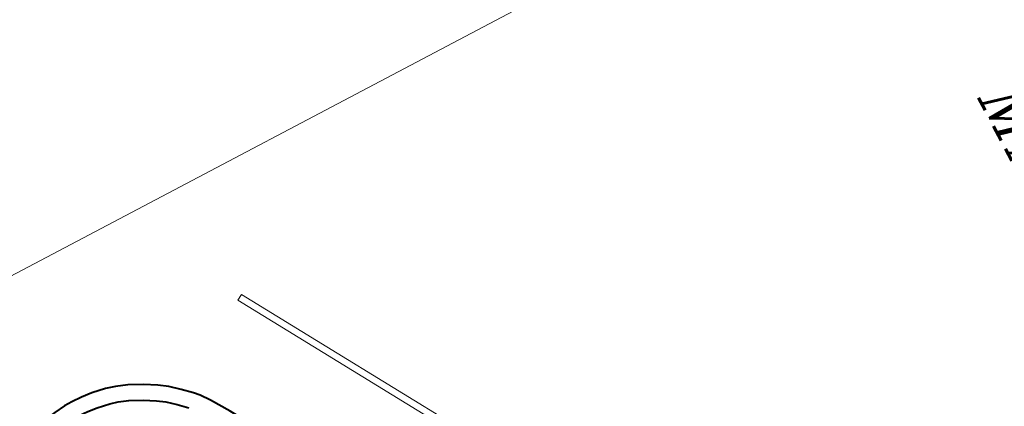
# Model space of a CAD drawing. Header units: metres. Extents: x 148691 to 149199, y 486355 to 486958.
# Tile 73 of 93: x 149125 to 149147, y 486551 to 486560. Entities that reach past the tile are written whole.
import ezdxf

# ---------------------------------------------------------------- set-up
doc = ezdxf.new("R2010")
doc.units = ezdxf.units.M
doc.header["$MEASUREMENT"] = 0
for name, color, linetype, lineweight in [('WVB-alg-onderhoek', 7, 'Continuous', 30), ('WVB-pen-brm-dik 018', 6, 'Continuous', 13), ('WVB-pen-dik 035', 1, 'Continuous', 40), ('WVB-raster-60%', 253, 'Continuous', 30), ('WVB-tekst-dik 035', 1, 'Continuous', 40)]:
    doc.layers.add(name, color=color, linetype=linetype, lineweight=lineweight)
doc.styles.add('1 200   cursief   0.18', font='ITALICS.shx', dxfattribs={"height": 0.36})

# ---------------------------------------------------------------- blocks, each defined once
blk = doc.blocks.new('INZET')
at = {"layer": 'WVB-pen-brm-dik 018'}
for p, q in [((-0.166142, -0.0338), (-0.166142, -0.099476)), ((-0.156749, -0.053073), (-0.148044, -0.047902)), ((-0.148044, -0.047902), (-0.156749, -0.053073)), ((-0.147891, -0.04816), (-0.156596, -0.053331)), ((-0.156596, -0.053331), (-0.147891, -0.04816)), ((-0.160594, -0.055352), (-0.156749, -0.053073)), ((-0.156749, -0.053073), (-0.160594, -0.055352)), ((-0.156596, -0.053331), (-0.160441, -0.05561)), ((-0.160441, -0.05561), (-0.156596, -0.053331)), ((-0.160441, -0.05561), (-0.160594, -0.055352)), ((-0.160594, -0.055352), (-0.160441, -0.05561)), ((-0.157062, -0.058773), (-0.156211, -0.058233)), ((-0.157478, -0.059085), (-0.157062, -0.058773)), ((-0.158101, -0.059717), (-0.157706, -0.059297)), ((-0.157706, -0.059297), (-0.157478, -0.059085)), ((-0.15848, -0.060147), (-0.158101, -0.059717)), ((-0.157213, -0.059794), (-0.157583, -0.060188)), ((-0.158758, -0.060551), (-0.15848, -0.060147)), ((-0.157583, -0.060188), (-0.157927, -0.060578)), ((-0.159084, -0.061099), (-0.158758, -0.060551)), ((-0.157927, -0.060578), (-0.158168, -0.060929)), ((-0.1594, -0.061732), (-0.159084, -0.061099)), ((-0.158168, -0.060929), (-0.15847, -0.061435)), ((-0.15847, -0.061435), (-0.158755, -0.062008)), ((-0.159589, -0.062254), (-0.1594, -0.061732)), ((-0.158755, -0.062008), (-0.158921, -0.062465)), ((-0.159706, -0.062687), (-0.159589, -0.062254)), ((-0.158921, -0.062465), (-0.159022, -0.062841)), ((-0.15982, -0.063321), (-0.159706, -0.062687)), ((-0.159022, -0.062841), (-0.159127, -0.063418)), ((-0.15987, -0.063821), (-0.15982, -0.063321)), ((-0.159892, -0.064295), (-0.15987, -0.063821)), ((-0.159877, -0.064673), (-0.159892, -0.064295)), ((-0.159821, -0.065201), (-0.159877, -0.064673))]:
    blk.add_line(p, q, dxfattribs=at)
at = {"layer": 'WVB-pen-dik 035', "flags": 128}
for points in [[(-0.143364, -0.050639), (-0.147237, -0.052914), (-0.150995, -0.055148), (-0.15426, -0.057078), (-0.156211, -0.058233), (-0.157062, -0.058773), (-0.157478, -0.059085), (-0.157706, -0.059297)], [(-0.157706, -0.059297), (-0.158101, -0.059717), (-0.15848, -0.060147), (-0.158758, -0.060551), (-0.159084, -0.061099), (-0.1594, -0.061732), (-0.159589, -0.062254), (-0.159706, -0.062687), (-0.15982, -0.063321), (-0.15987, -0.063821), (-0.159892, -0.064295), (-0.159877, -0.064673), (-0.159821, -0.065201), (-0.159755, -0.065617), (-0.159667, -0.065958), (-0.159548, -0.066352), (-0.159426, -0.066728), (-0.159254, -0.067131), (-0.159103, -0.06746), (-0.157828, -0.069629)], [(-0.157232, -0.069263), (-0.158481, -0.067135), (-0.158614, -0.066847), (-0.15877, -0.066482), (-0.15888, -0.066143), (-0.158993, -0.065769), (-0.159069, -0.065475), (-0.159126, -0.065109), (-0.159179, -0.064622), (-0.159191, -0.064297), (-0.159172, -0.063871), (-0.159127, -0.063418), (-0.159022, -0.062841), (-0.158921, -0.062465), (-0.158755, -0.062008), (-0.15847, -0.061435), (-0.158168, -0.060929), (-0.157927, -0.060578), (-0.157583, -0.060188), (-0.157213, -0.059794)]]:
    blk.add_lwpolyline(points, dxfattribs=at)
at = {"layer": 'WVB-tekst-dik 035', "style": '1 200   cursief   0.18'}
blk.add_text('MARKERMEER', height=0.0024, dxfattribs=at).set_placement((-0.152996, -0.022099))

msp = doc.modelspace()

# ---------------------------------------------------------------- linework, layer by layer
at = {"layer": 'WVB-alg-onderhoek', "lineweight": 40, "ltscale": 500}
msp.add_3dface([(148700.488, 486813.029), (148938.261, 486361.848), (149192.16, 486495.653), (148954.388, 486946.834)], dxfattribs=at)

# ---------------------------------------------------------------- block references
at = {"layer": 'WVB-raster-60%', "xscale": 500, "yscale": 500, "zscale": 500, "rotation": 297.8247840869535}
msp.add_blockref('INZET', (149192.16, 486495.653), dxfattribs=at)

doc.saveas('drawing.dxf')
